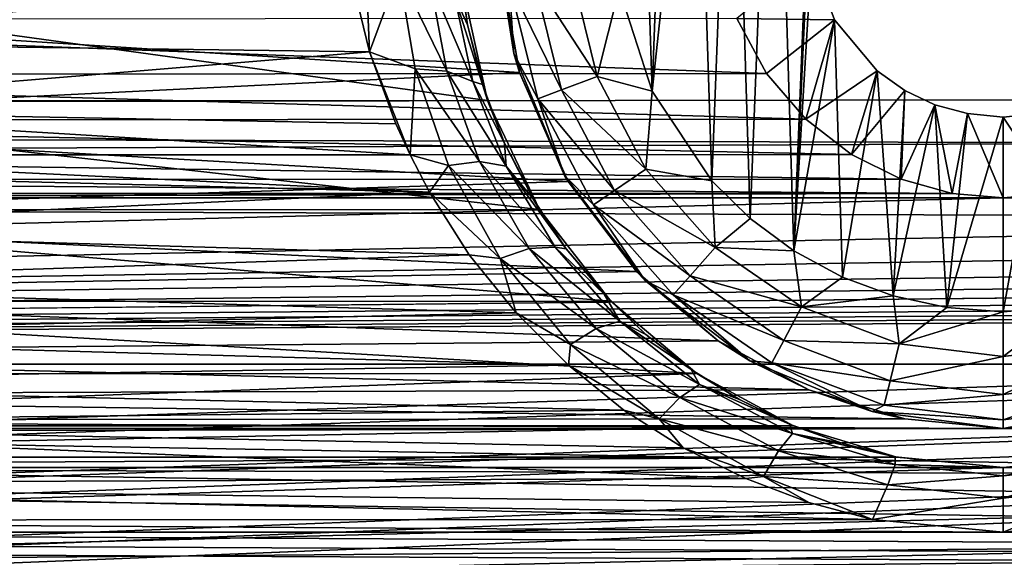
# Model space of a CAD drawing. Header units: metres. Extents: x -95 to 103, y -12 to 12.
# Tile 104 of 256: x -71.72 to -69.2, y 5.51 to 6.89. Entities that reach past the tile are written whole.
import ezdxf

# ---------------------------------------------------------------- set-up
doc = ezdxf.new("R2010")
doc.units = ezdxf.units.M
doc.layers.add('solid_P74500', color=7, linetype='CONTINUOUS')
doc.layers.add('solid_P74500_01', color=7, linetype='CONTINUOUS')

msp = doc.modelspace()

# ---------------------------------------------------------------- linework, layer by layer
at = {"layer": 'solid_P74500'}
for points in [[(-12.2, 5.05, 0.5), (-11.7, 9.776363, 0.5), (-88, 9.776363, 0.5)], [(-12.2, 5.05, 0.5), (-88, 9.776363, 0.5), (-88, 5.05, 0.5)], [(-69.668503, 8.022584, -11.8), (-69.736984, 6.296785, -11.8), (-69.788025, 7.948541, -11.8)], [(-69.668503, 8.022584, -11.8), (-69.69928, 7.137952, -11.8), (-69.736984, 6.296785, -11.8)], [(-69.788025, 7.948541, -11.8), (-69.849243, 6.379436, -11.8), (-69.894638, 7.859296, -11.8)], [(-69.788025, 7.948541, -11.8), (-69.736984, 6.296785, -11.8), (-69.849243, 6.379436, -11.8)], [(-69.894638, 7.859296, -11.8), (-69.948105, 6.47681, -11.8), (-69.988884, 7.75403, -11.8)], [(-69.894638, 7.859296, -11.8), (-69.849243, 6.379436, -11.8), (-69.948105, 6.47681, -11.8)], [(-84.20311, 5.444916, -1.8), (-85.675003, 7.792304, -1.8), (-14.325, 7.792304, -1.8)], [(-83.957001, 5.406663, -1.8), (-84.20311, 5.444916, -1.8), (-14.325, 7.792304, -1.8)], [(-83.736336, 5.295372, -1.8), (-83.957001, 5.406663, -1.8), (-14.325, 7.792304, -1.8)], [(-83.736336, 5.295372, -1.8), (-14.325, 7.792304, -1.8), (-79.20311, 5.444916, -1.8)], [(-78.957001, 5.406663, -1.8), (-79.20311, 5.444916, -1.8), (-14.325, 7.792304, -1.8)], [(-78.736336, 5.295372, -1.8), (-78.957001, 5.406663, -1.8), (-14.325, 7.792304, -1.8)], [(-78.736336, 5.295372, -1.8), (-14.325, 7.792304, -1.8), (-74.20311, 5.444916, -1.8)], [(-73.957001, 5.406663, -1.8), (-74.20311, 5.444916, -1.8), (-14.325, 7.792304, -1.8)], [(-73.736336, 5.295372, -1.8), (-73.957001, 5.406663, -1.8), (-14.325, 7.792304, -1.8)], [(-73.736336, 5.295372, -1.8), (-14.325, 7.792304, -1.8), (-69.20311, 5.444916, -1.8)], [(-68.957001, 5.406663, -1.8), (-69.20311, 5.444916, -1.8), (-14.325, 7.792304, -1.8)], [(-69.988884, 7.75403, -11.8), (-69.948105, 6.47681, -11.8), (-70.101097, 6.706655, -11.8)], [(-69.988884, 7.75403, -11.8), (-70.101097, 6.706655, -11.8), (-70.066879, 7.638491, -11.8)], [(-70.066879, 7.638491, -11.8), (-70.101097, 6.706655, -11.8), (-70.127319, 7.51358, -11.8)], [(-70.127319, 7.51358, -11.8), (-70.101097, 6.706655, -11.8), (-70.185356, 6.969674, -11.8)], [(92.5, 6.975814, 10.372194), (-94.018356, 7.447287, 10.039319), (-94.018356, 6.639937, 10.59062)], [(-70.5, 7.14, -11.5), (-70.455704, 6.803535, -11.5), (-70.498337, 7.079858, -6.919943)], [(-70.467941, 6.986044, -11.614588), (-70.455704, 6.803535, -11.5), (-70.5, 7.14, -11.5)], [(-69.736984, 6.296785, -11.8), (-69.69928, 7.137952, -11.8), (-69.691772, 7.050595, -11.8)], [(-72.920128, 6.912104, -7.087512), (-70.498337, 7.079858, -6.919943), (-70.441574, 6.754933, -7.237463)], [(-70.455704, 6.803535, -11.5), (-70.441574, 6.754933, -7.237463), (-70.498337, 7.079858, -6.919943)], [(-70.836555, 7.059978, -10.31118), (-70.826172, 6.807505, -10.483696), (-70.871651, 6.995722, -10.359048)], [(-70.750786, 7.012084, -10.315185), (-70.826172, 6.807505, -10.483696), (-70.836555, 7.059978, -10.31118)], [(-69.63266, 6.88986, -11.8), (-69.691772, 7.050595, -11.8), (-69.883789, 6.893729, -5.307212)], [(-69.736984, 6.296785, -11.8), (-69.691772, 7.050595, -11.8), (-69.63266, 6.88986, -11.8)], [(-70.608536, 6.951431, -10.188554), (-70.595856, 7.032367, -9.985543), (-70.57518, 6.877535, -10.115139)], [(-70.57518, 6.877535, -10.115139), (-70.595856, 7.032367, -9.985543), (-70.592743, 6.998838, -9.125035)], [(-70.871651, 6.995722, -10.359048), (-72.568153, 6.830747, -10.468567), (-72.527473, 7.01674, -10.344823)], [(-70.750786, 7.012084, -10.315185), (-70.708992, 6.764045, -10.49017), (-70.826172, 6.807505, -10.483696)], [(-70.627998, 6.758184, -10.437667), (-70.708992, 6.764045, -10.49017), (-70.750786, 7.012084, -10.315185)], [(-70.671288, 6.991528, -10.264101), (-70.627998, 6.758184, -10.437667), (-70.750786, 7.012084, -10.315185)], [(-70.403374, 6.993884, -11.712049), (-70.306679, 7.005625, -11.777164), (-70.242363, 6.744685, -11.777164)], [(-70.185356, 6.969674, -11.8), (-70.242363, 6.744685, -11.777164), (-70.306679, 7.005625, -11.777164)], [(92.5, 6.152128, 10.880493), (92.5, 6.975814, 10.372194), (-94.018356, 6.639937, 10.59062)], [(-70.523224, 6.683096, -9.358751), (-72.807381, 6.99762, -9.125969), (-72.877129, 6.682053, -9.359496)], [(-70.523224, 6.683096, -9.358751), (-70.592743, 6.998838, -9.125035), (-72.807381, 6.99762, -9.125969)], [(-70.871651, 6.995722, -10.359048), (-70.826172, 6.807505, -10.483696), (-72.568153, 6.830747, -10.468567)], [(-70.560867, 6.731433, -10.36002), (-70.627998, 6.758184, -10.437667), (-70.671288, 6.991528, -10.264101)], [(-70.608536, 6.951431, -10.188554), (-70.560867, 6.731433, -10.36002), (-70.671288, 6.991528, -10.264101)], [(-70.57518, 6.877535, -10.115139), (-70.592743, 6.998838, -9.125035), (-70.523224, 6.683096, -9.358751)], [(-70.403374, 6.993884, -11.712049), (-70.333443, 6.710143, -11.712049), (-70.467941, 6.986044, -11.614588)], [(-70.467941, 6.986044, -11.614588), (-70.394257, 6.687079, -11.614588), (-70.455704, 6.803535, -11.5)], [(-70.333443, 6.710143, -11.712049), (-70.394257, 6.687079, -11.614588), (-70.467941, 6.986044, -11.614588)], [(-70.403374, 6.993884, -11.712049), (-70.242363, 6.744685, -11.777164), (-70.333443, 6.710143, -11.712049)], [(-70.608536, 6.951431, -10.188554), (-70.57518, 6.877535, -10.115139), (-70.536766, 6.723989, -10.236818)], [(-70.608536, 6.951431, -10.188554), (-70.536766, 6.723989, -10.236818), (-70.560867, 6.731433, -10.36002)], [(-70.185356, 6.969674, -11.8), (-70.101097, 6.706655, -11.8), (-70.242363, 6.744685, -11.777164)], [(-73.004631, 6.629024, -7.352973), (-72.920128, 6.912104, -7.087512), (-70.441574, 6.754933, -7.237463)], [(-69.807297, 6.752329, -5.485987), (-73.517288, 6.891102, -5.310623), (-73.59462, 6.74956, -5.489393)], [(-69.807297, 6.752329, -5.485987), (-69.883789, 6.893729, -5.307212), (-73.517288, 6.891102, -5.310623)], [(-70.536766, 6.723989, -10.236818), (-70.57518, 6.877535, -10.115139), (-70.523224, 6.683096, -9.358751)], [(-69.63266, 6.88986, -11.8), (-69.883789, 6.893729, -5.307212), (-69.807297, 6.752329, -5.485987)], [(-69.63266, 6.88986, -11.8), (-69.807297, 6.752329, -5.485987), (-69.706543, 6.634699, -5.627678)], [(-69.736984, 6.296785, -11.8), (-69.63266, 6.88986, -11.8), (-69.612869, 6.229263, -11.8)], [(-69.523323, 6.759008, -11.8), (-69.63266, 6.88986, -11.8), (-69.706543, 6.634699, -5.627678)], [(-69.612869, 6.229263, -11.8), (-69.63266, 6.88986, -11.8), (-69.523323, 6.759008, -11.8)], [(-70.826172, 6.807505, -10.483696), (-72.62426, 6.65851, -10.578953), (-72.568153, 6.830747, -10.468567)], [(-70.826172, 6.807505, -10.483696), (-70.758583, 6.622798, -10.601346), (-72.62426, 6.65851, -10.578953)], [(-70.826172, 6.807505, -10.483696), (-70.722321, 6.543038, -10.650759), (-70.758583, 6.622798, -10.601346)], [(-70.708992, 6.764045, -10.49017), (-70.722321, 6.543038, -10.650759), (-70.826172, 6.807505, -10.483696)], [(-70.455704, 6.803535, -11.5), (-70.325836, 6.49, -11.5), (-70.441574, 6.754933, -7.237463)], [(-70.394257, 6.687079, -11.614588), (-70.325836, 6.49, -11.5), (-70.455704, 6.803535, -11.5)], [(-69.706543, 6.634699, -5.627678), (-73.59462, 6.74956, -5.489393), (-73.696159, 6.632159, -5.630672)], [(-69.706543, 6.634699, -5.627678), (-69.807297, 6.752329, -5.485987), (-73.59462, 6.74956, -5.489393)], [(-73.004631, 6.629024, -7.352973), (-70.441574, 6.754933, -7.237463), (-70.316521, 6.474358, -7.489505)], [(-70.708992, 6.764045, -10.49017), (-70.623505, 6.516302, -10.653584), (-70.722321, 6.543038, -10.650759)], [(-70.543968, 6.526021, -10.59945), (-70.623505, 6.516302, -10.653584), (-70.708992, 6.764045, -10.49017)], [(-70.627998, 6.758184, -10.437667), (-70.543968, 6.526021, -10.59945), (-70.708992, 6.764045, -10.49017)], [(-70.47541, 6.514107, -10.519395), (-70.543968, 6.526021, -10.59945), (-70.627998, 6.758184, -10.437667)], [(-70.560867, 6.731433, -10.36002), (-70.47541, 6.514107, -10.519395), (-70.627998, 6.758184, -10.437667)], [(-70.325836, 6.49, -11.5), (-70.316521, 6.474358, -7.489505), (-70.441574, 6.754933, -7.237463)], [(-69.523323, 6.759008, -11.8), (-69.706543, 6.634699, -5.627678), (-69.588951, 6.543865, -5.733047)], [(-69.612869, 6.229263, -11.8), (-69.523323, 6.759008, -11.8), (-69.482491, 6.180984, -11.8)], [(-69.452332, 6.70834, -11.8), (-69.523323, 6.759008, -11.8), (-69.588951, 6.543865, -5.733047)], [(-69.482491, 6.180984, -11.8), (-69.523323, 6.759008, -11.8), (-69.452332, 6.70834, -11.8)], [(-70.560867, 6.731433, -10.36002), (-70.536766, 6.723989, -10.236818), (-70.480057, 6.573035, -10.353318)], [(-70.560867, 6.731433, -10.36002), (-70.480057, 6.573035, -10.353318), (-70.47541, 6.514107, -10.519395)], [(-70.480057, 6.573035, -10.353318), (-70.536766, 6.723989, -10.236818), (-70.523224, 6.683096, -9.358751)], [(-70.333443, 6.710143, -11.712049), (-70.242363, 6.744685, -11.777164), (-70.11747, 6.506719, -11.777164)], [(-70.101097, 6.706655, -11.8), (-70.11747, 6.506719, -11.777164), (-70.242363, 6.744685, -11.777164)], [(-70.333443, 6.710143, -11.712049), (-70.197632, 6.451383, -11.712049), (-70.394257, 6.687079, -11.614588)], [(-70.333443, 6.710143, -11.712049), (-70.11747, 6.506719, -11.777164), (-70.197632, 6.451383, -11.712049)], [(-70.101097, 6.706655, -11.8), (-69.948105, 6.47681, -11.8), (-70.11747, 6.506719, -11.777164)], [(-69.452332, 6.70834, -11.8), (-69.588951, 6.543865, -5.733047), (-69.462196, 6.480899, -5.804132)], [(-69.482491, 6.180984, -11.8), (-69.452332, 6.70834, -11.8), (-69.375313, 6.672145, -11.8)], [(-69.375313, 6.672145, -11.8), (-69.452332, 6.70834, -11.8), (-69.462196, 6.480899, -5.804132)], [(-70.390419, 6.403175, -9.552453), (-72.877129, 6.682053, -9.359496), (-73.010277, 6.402062, -9.553198)], [(-70.390419, 6.403175, -9.552453), (-70.523224, 6.683096, -9.358751), (-72.877129, 6.682053, -9.359496)], [(-70.480057, 6.573035, -10.353318), (-70.523224, 6.683096, -9.358751), (-70.390419, 6.403175, -9.552453)], [(-70.394257, 6.687079, -11.614588), (-70.25116, 6.414437, -11.614588), (-70.325836, 6.49, -11.5)], [(-70.197632, 6.451383, -11.712049), (-70.25116, 6.414437, -11.614588), (-70.394257, 6.687079, -11.614588)], [(-69.482491, 6.180984, -11.8), (-69.375313, 6.672145, -11.8), (-69.345047, 6.15136, -11.8)], [(-69.375313, 6.672145, -11.8), (-69.462196, 6.480899, -5.804132), (-69.331429, 6.444363, -5.844672)], [(-69.291313, 6.649474, -11.8), (-69.375313, 6.672145, -11.8), (-69.331429, 6.444363, -5.844672)], [(-69.345047, 6.15136, -11.8), (-69.375313, 6.672145, -11.8), (-69.291313, 6.649474, -11.8)], [(-70.722321, 6.543038, -10.650759), (-72.674744, 6.542895, -10.650846), (-72.62426, 6.65851, -10.578953)], [(-70.758583, 6.622798, -10.601346), (-70.722321, 6.543038, -10.650759), (-72.62426, 6.65851, -10.578953)], [(-69.345047, 6.15136, -11.8), (-69.291313, 6.649474, -11.8), (-69.199997, 6.64, -11.8)], [(-69.291313, 6.649474, -11.8), (-69.331429, 6.444363, -5.844672), (-69.199997, 6.432491, -5.857735)], [(-69.199997, 6.64, -11.8), (-69.291313, 6.649474, -11.8), (-69.199997, 6.432491, -5.857735)], [(-69.10817, 6.649518, -11.8), (-69.199997, 6.64, -11.8), (-69.070061, 6.444089, -5.844973)], [(-69.199997, 6.14, -11.8), (-69.199997, 6.64, -11.8), (-69.10817, 6.649518, -11.8)], [(-69.029671, 6.154617, -11.8), (-69.199997, 6.14, -11.8), (-69.10817, 6.649518, -11.8)], [(92.5, 6.152128, 10.880493), (-94.018356, 6.639937, 10.59062), (-94.018356, 5.791973, 11.077141)], [(-69.588951, 6.543865, -5.733047), (-73.696159, 6.632159, -5.630672), (-73.81414, 6.541955, -5.735227)], [(-69.588951, 6.543865, -5.733047), (-69.706543, 6.634699, -5.627678), (-73.696159, 6.632159, -5.630672)], [(-73.140915, 6.386121, -7.564914), (-73.004631, 6.629024, -7.352973), (-70.316521, 6.474358, -7.489505)], [(-69.345047, 6.15136, -11.8), (-69.199997, 6.64, -11.8), (-69.199997, 6.14, -11.8)], [(-69.199997, 6.64, -11.8), (-69.199997, 6.432491, -5.857735), (-69.070061, 6.444089, -5.844973)], [(-70.407066, 6.430777, -10.459955), (-70.480057, 6.573035, -10.353318), (-70.390419, 6.403175, -9.552453)], [(-70.47541, 6.514107, -10.519395), (-70.480057, 6.573035, -10.353318), (-70.407066, 6.430777, -10.459955)], [(-69.462196, 6.480899, -5.804132), (-73.81414, 6.541955, -5.735227), (-73.940697, 6.47981, -5.805347)], [(-69.462196, 6.480899, -5.804132), (-69.588951, 6.543865, -5.733047), (-73.81414, 6.541955, -5.735227)], [(-70.672836, 6.447643, -10.708777), (-72.696739, 6.499281, -10.677516), (-72.674744, 6.542895, -10.650846)], [(-70.722321, 6.543038, -10.650759), (-70.672836, 6.447643, -10.708777), (-72.674744, 6.542895, -10.650846)], [(-70.623505, 6.516302, -10.653584), (-70.672836, 6.447643, -10.708777), (-70.722321, 6.543038, -10.650759)], [(-70.543968, 6.526021, -10.59945), (-70.41655, 6.302644, -10.745798), (-70.623505, 6.516302, -10.653584)], [(-70.350128, 6.306349, -10.663183), (-70.41655, 6.302644, -10.745798), (-70.543968, 6.526021, -10.59945)], [(-70.47541, 6.514107, -10.519395), (-70.350128, 6.306349, -10.663183), (-70.543968, 6.526021, -10.59945)], [(-70.672836, 6.447643, -10.708777), (-72.784813, 6.350398, -10.766728), (-72.696739, 6.499281, -10.677516)], [(-70.623505, 6.516302, -10.653584), (-70.491226, 6.277105, -10.801663), (-70.672836, 6.447643, -10.708777)], [(-70.41655, 6.302644, -10.745798), (-70.491226, 6.277105, -10.801663), (-70.623505, 6.516302, -10.653584)], [(-70.47541, 6.514107, -10.519395), (-70.407066, 6.430777, -10.459955), (-70.321304, 6.301743, -10.552735)], [(-70.47541, 6.514107, -10.519395), (-70.321304, 6.301743, -10.552735), (-70.350128, 6.306349, -10.663183)], [(-70.197632, 6.451383, -11.712049), (-70.11747, 6.506719, -11.777164), (-69.939255, 6.305556, -11.777164)], [(-69.948105, 6.47681, -11.8), (-69.939255, 6.305556, -11.777164), (-70.11747, 6.506719, -11.777164)], [(-69.331429, 6.444363, -5.844672), (-73.940697, 6.47981, -5.805347), (-74.070061, 6.444089, -5.844973)], [(-69.331429, 6.444363, -5.844672), (-69.462196, 6.480899, -5.804132), (-73.940697, 6.47981, -5.805347)], [(-73.140915, 6.386121, -7.564914), (-70.316521, 6.474358, -7.489505), (-70.141518, 6.243505, -7.68301)], [(-70.325836, 6.49, -11.5), (-70.11924, 6.220761, -11.5), (-70.316521, 6.474358, -7.489505)], [(-70.25116, 6.414437, -11.614588), (-70.11924, 6.220761, -11.5), (-70.325836, 6.49, -11.5)], [(-70.11924, 6.220761, -11.5), (-70.141518, 6.243505, -7.68301), (-70.316521, 6.474358, -7.489505)], [(-69.948105, 6.47681, -11.8), (-69.849243, 6.379436, -11.8), (-69.939255, 6.305556, -11.777164)], [(-69.331429, 6.444363, -5.844672), (-74.070061, 6.444089, -5.844973), (-74.199997, 6.432491, -5.857735)], [(-69.199997, 6.432491, -5.857735), (-69.331429, 6.444363, -5.844672), (-74.199997, 6.432491, -5.857735)], [(-70.672836, 6.447643, -10.708777), (-70.570908, 6.286667, -10.804065), (-72.784813, 6.350398, -10.766728)], [(-70.491226, 6.277105, -10.801663), (-70.570908, 6.286667, -10.804065), (-70.672836, 6.447643, -10.708777)], [(-70.197632, 6.451383, -11.712049), (-70.003845, 6.232644, -11.712049), (-70.25116, 6.414437, -11.614588)], [(-70.197632, 6.451383, -11.712049), (-69.939255, 6.305556, -11.777164), (-70.003845, 6.232644, -11.712049)], [(-64.331429, 6.444363, -5.844672), (-69.070061, 6.444089, -5.844973), (-69.199997, 6.432491, -5.857735)], [(-64.199997, 6.432491, -5.857735), (-64.331429, 6.444363, -5.844672), (-69.199997, 6.432491, -5.857735)], [(-19.200001, 6.432491, -5.857735), (-85.675003, 6.005326, -6.294441), (-14.325, 6.005424, -6.294348)], [(-69.199997, 6.432491, -5.857735), (-74.199997, 6.432491, -5.857735), (-85.675003, 6.005326, -6.294441)], [(-64.199997, 6.432491, -5.857735), (-69.199997, 6.432491, -5.857735), (-85.675003, 6.005326, -6.294441)], [(-59.200001, 6.432491, -5.857735), (-64.199997, 6.432491, -5.857735), (-85.675003, 6.005326, -6.294441)], [(-54.200001, 6.432491, -5.857735), (-59.200001, 6.432491, -5.857735), (-85.675003, 6.005326, -6.294441)], [(-49.200001, 6.432491, -5.857735), (-54.200001, 6.432491, -5.857735), (-85.675003, 6.005326, -6.294441)], [(-44.200001, 6.432491, -5.857735), (-49.200001, 6.432491, -5.857735), (-85.675003, 6.005326, -6.294441)], [(-39.200001, 6.432491, -5.857735), (-44.200001, 6.432491, -5.857735), (-85.675003, 6.005326, -6.294441)], [(-34.200001, 6.432491, -5.857735), (-39.200001, 6.432491, -5.857735), (-85.675003, 6.005326, -6.294441)], [(-29.200001, 6.432491, -5.857735), (-34.200001, 6.432491, -5.857735), (-85.675003, 6.005326, -6.294441)], [(-24.200001, 6.432491, -5.857735), (-29.200001, 6.432491, -5.857735), (-85.675003, 6.005326, -6.294441)], [(-19.200001, 6.432491, -5.857735), (-24.200001, 6.432491, -5.857735), (-85.675003, 6.005326, -6.294441)], [(-70.321304, 6.301743, -10.552735), (-70.407066, 6.430777, -10.459955), (-70.390419, 6.403175, -9.552453)], [(-70.206978, 6.167262, -9.706435), (-73.010277, 6.402062, -9.553198), (-73.193436, 6.16685, -9.706697)], [(-70.206978, 6.167262, -9.706435), (-70.390419, 6.403175, -9.552453), (-73.010277, 6.402062, -9.553198)], [(-70.321304, 6.301743, -10.552735), (-70.390419, 6.403175, -9.552453), (-70.206978, 6.167262, -9.706435)], [(-70.25116, 6.414437, -11.614588), (-70.046974, 6.183962, -11.614588), (-70.11924, 6.220761, -11.5)], [(-70.003845, 6.232644, -11.712049), (-70.046974, 6.183962, -11.614588), (-70.25116, 6.414437, -11.614588)], [(-73.315552, 6.187242, -7.728406), (-73.140915, 6.386121, -7.564914), (-70.141518, 6.243505, -7.68301)], [(-69.849243, 6.379436, -11.8), (-69.736984, 6.296785, -11.8), (-69.939255, 6.305556, -11.777164)], [(-70.570908, 6.286667, -10.804065), (-72.887215, 6.210558, -10.847994), (-72.784813, 6.350398, -10.766728)], [(-70.41655, 6.302644, -10.745798), (-70.244469, 6.096857, -10.872946), (-70.491226, 6.277105, -10.801663)], [(-70.350128, 6.306349, -10.663183), (-70.184219, 6.116067, -10.787799), (-70.41655, 6.302644, -10.745798)], [(-70.184219, 6.116067, -10.787799), (-70.244469, 6.096857, -10.872946), (-70.41655, 6.302644, -10.745798)], [(-70.350128, 6.306349, -10.663183), (-70.321304, 6.301743, -10.552735), (-70.22422, 6.185548, -10.633193)], [(-70.350128, 6.306349, -10.663183), (-70.22422, 6.185548, -10.633193), (-70.184219, 6.116067, -10.787799)], [(-70.22422, 6.185548, -10.633193), (-70.321304, 6.301743, -10.552735), (-70.206978, 6.167262, -9.706435)], [(-70.003845, 6.232644, -11.712049), (-69.939255, 6.305556, -11.777164), (-69.718079, 6.152889, -11.777164)], [(-69.736984, 6.296785, -11.8), (-69.718079, 6.152889, -11.777164), (-69.939255, 6.305556, -11.777164)], [(-69.736984, 6.296785, -11.8), (-69.612869, 6.229263, -11.8), (-69.718079, 6.152889, -11.777164)], [(-70.570908, 6.286667, -10.804065), (-70.449898, 6.137165, -10.889684), (-72.887215, 6.210558, -10.847994)], [(-70.491226, 6.277105, -10.801663), (-70.449898, 6.137165, -10.889684), (-70.570908, 6.286667, -10.804065)], [(-70.491226, 6.277105, -10.801663), (-70.31057, 6.056058, -10.930526), (-70.449898, 6.137165, -10.889684)], [(-70.244469, 6.096857, -10.872946), (-70.31057, 6.056058, -10.930526), (-70.491226, 6.277105, -10.801663)], [(-73.315552, 6.187242, -7.728406), (-70.141518, 6.243505, -7.68301), (-69.931427, 6.065162, -7.824565)], [(-70.11924, 6.220761, -11.5), (-69.931427, 6.065162, -7.824565), (-70.141518, 6.243505, -7.68301)], [(-70.11924, 6.220761, -11.5), (-69.849998, 6.014167, -11.5), (-69.931427, 6.065162, -7.824565)], [(-70.046974, 6.183962, -11.614588), (-69.849998, 6.014167, -11.5), (-70.11924, 6.220761, -11.5)], [(-70.003845, 6.232644, -11.712049), (-69.763344, 6.066637, -11.712049), (-70.046974, 6.183962, -11.614588)], [(-70.003845, 6.232644, -11.712049), (-69.718079, 6.152889, -11.777164), (-69.763344, 6.066637, -11.712049)], [(-69.612869, 6.229263, -11.8), (-69.482491, 6.180984, -11.8), (-69.718079, 6.152889, -11.777164)], [(-70.449898, 6.137165, -10.889684), (-73.00695, 6.077981, -10.922827), (-72.887215, 6.210558, -10.847994)], [(-73.516594, 6.034126, -7.848543), (-73.315552, 6.187242, -7.728406), (-69.931427, 6.065162, -7.824565)], [(-69.985962, 5.981413, -9.822051), (-73.193436, 6.16685, -9.706697), (-73.414436, 5.981127, -9.822226)], [(-69.985962, 5.981413, -9.822051), (-70.206978, 6.167262, -9.706435), (-73.193436, 6.16685, -9.706697)], [(-70.116959, 6.08208, -10.702791), (-70.22422, 6.185548, -10.633193), (-70.206978, 6.167262, -9.706435)], [(-70.184219, 6.116067, -10.787799), (-70.22422, 6.185548, -10.633193), (-70.116959, 6.08208, -10.702791)], [(-70.116959, 6.08208, -10.702791), (-70.206978, 6.167262, -9.706435), (-69.985962, 5.981413, -9.822051)], [(-70.046974, 6.183962, -11.614588), (-69.793571, 6.009048, -11.614588), (-69.849998, 6.014167, -11.5)], [(-69.763344, 6.066637, -11.712049), (-69.793571, 6.009048, -11.614588), (-70.046974, 6.183962, -11.614588)], [(-69.482491, 6.180984, -11.8), (-69.466789, 6.057589, -11.777164), (-69.718079, 6.152889, -11.777164)], [(-69.482491, 6.180984, -11.8), (-69.345047, 6.15136, -11.8), (-69.466789, 6.057589, -11.777164)], [(92.5, 5.292573, 11.32415), (92.5, 6.152128, 10.880493), (-94.018356, 5.791973, 11.077141)], [(-69.763344, 6.066637, -11.712049), (-69.718079, 6.152889, -11.777164), (-69.466789, 6.057589, -11.777164)], [(-69.345047, 6.15136, -11.8), (-69.199997, 6.14, -11.8), (-69.466789, 6.057589, -11.777164)], [(-69.029671, 6.154617, -11.8), (-69.199997, 6.025195, -11.777164), (-69.199997, 6.14, -11.8)], [(-68.933212, 6.057589, -11.777164), (-69.199997, 6.025195, -11.777164), (-69.029671, 6.154617, -11.8)], [(-70.449898, 6.137165, -10.889684), (-70.315681, 6.002634, -10.964415), (-73.00695, 6.077981, -10.922827)], [(-70.31057, 6.056058, -10.930526), (-70.315681, 6.002634, -10.964415), (-70.449898, 6.137165, -10.889684)], [(-70.184219, 6.116067, -10.787799), (-69.979637, 5.953104, -10.889525), (-70.244469, 6.096857, -10.872946)], [(-70.184219, 6.116067, -10.787799), (-70.116959, 6.08208, -10.702791), (-70.000641, 5.991536, -10.762543)], [(-70.184219, 6.116067, -10.787799), (-70.000641, 5.991536, -10.762543), (-69.979637, 5.953104, -10.889525)], [(-69.199997, 6.14, -11.8), (-69.199997, 6.025195, -11.777164), (-69.466789, 6.057589, -11.777164)], [(-70.244469, 6.096857, -10.872946), (-70.029587, 5.919773, -10.976953), (-70.31057, 6.056058, -10.930526)], [(-69.979637, 5.953104, -10.889525), (-70.029587, 5.919773, -10.976953), (-70.244469, 6.096857, -10.872946)], [(-73.516594, 6.034126, -7.848543), (-69.931427, 6.065162, -7.824565), (-69.699005, 5.939589, -7.920308)], [(-70.315681, 6.002634, -10.964415), (-73.139343, 5.956829, -10.989367), (-73.00695, 6.077981, -10.922827)], [(-70.000641, 5.991536, -10.762543), (-70.116959, 6.08208, -10.702791), (-69.985962, 5.981413, -9.822051)], [(-69.849998, 6.014167, -11.5), (-69.699005, 5.939589, -7.920308), (-69.931427, 6.065162, -7.824565)], [(-69.763344, 6.066637, -11.712049), (-69.490105, 5.963009, -11.712049), (-69.793571, 6.009048, -11.614588)], [(-69.763344, 6.066637, -11.712049), (-69.466789, 6.057589, -11.777164), (-69.490105, 5.963009, -11.712049)], [(-70.31057, 6.056058, -10.930526), (-70.083374, 5.865363, -11.036075), (-70.315681, 6.002634, -10.964415)], [(-70.029587, 5.919773, -10.976953), (-70.083374, 5.865363, -11.036075), (-70.31057, 6.056058, -10.930526)], [(-69.490105, 5.963009, -11.712049), (-69.466789, 6.057589, -11.777164), (-69.199997, 6.025195, -11.777164)], [(-68.933212, 6.057589, -11.777164), (-69.199997, 5.927784, -11.712049), (-69.199997, 6.025195, -11.777164)], [(-68.909897, 5.963009, -11.712049), (-69.199997, 5.927784, -11.712049), (-68.933212, 6.057589, -11.777164)], [(-73.735298, 5.925894, -7.930546), (-73.516594, 6.034126, -7.848543), (-69.699005, 5.939589, -7.920308)], [(-69.849998, 6.014167, -11.5), (-69.536469, 5.884296, -11.5), (-69.699005, 5.939589, -7.920308)], [(-69.793571, 6.009048, -11.614588), (-69.536469, 5.884296, -11.5), (-69.849998, 6.014167, -11.5)], [(-69.490105, 5.963009, -11.712049), (-69.199997, 6.025195, -11.777164), (-69.199997, 5.927784, -11.712049)], [(-84.210907, 5.401012, -6.820489), (-14.325, 6.005424, -6.294348), (-85.675003, 6.005326, -6.294441)], [(-84.210907, 5.401012, -6.820489), (-79.210907, 5.401012, -6.820489), (-14.325, 6.005424, -6.294348)], [(-79.210907, 5.401012, -6.820489), (-74.210907, 5.401012, -6.820489), (-14.325, 6.005424, -6.294348)], [(-74.210907, 5.401012, -6.820489), (-69.210907, 5.401012, -6.820489), (-14.325, 6.005424, -6.294348)], [(-70.315681, 6.002634, -10.964415), (-70.173981, 5.887128, -11.026864), (-73.139343, 5.956829, -10.989367)], [(-70.083374, 5.865363, -11.036075), (-70.173981, 5.887128, -11.026864), (-70.315681, 6.002634, -10.964415)], [(-69.877243, 5.914709, -10.811795), (-70.000641, 5.991536, -10.762543), (-69.985962, 5.981413, -9.822051)], [(-69.979637, 5.953104, -10.889525), (-70.000641, 5.991536, -10.762543), (-69.877243, 5.914709, -10.811795)], [(-69.793571, 6.009048, -11.614588), (-69.505669, 5.899861, -11.614588), (-69.536469, 5.884296, -11.5)], [(-69.490105, 5.963009, -11.712049), (-69.505669, 5.899861, -11.614588), (-69.793571, 6.009048, -11.614588)], [(-69.210907, 5.401012, -6.820489), (-64.210907, 5.401012, -6.820489), (-14.325, 6.005424, -6.294348)], [(-69.985962, 5.981413, -9.822051), (-73.414436, 5.981127, -9.822226), (-73.661926, 5.847542, -9.902336)], [(-69.737991, 5.847512, -9.902353), (-69.985962, 5.981413, -9.822051), (-73.661926, 5.847542, -9.902336)], [(-69.877243, 5.914709, -10.811795), (-69.985962, 5.981413, -9.822051), (-69.737991, 5.847512, -9.902353)], [(-73.735298, 5.925894, -7.930546), (-69.699005, 5.939589, -7.920308), (-69.452805, 5.864826, -7.975827)], [(-70.173981, 5.887128, -11.026864), (-73.277023, 5.852796, -11.045125), (-73.139343, 5.956829, -10.989367)], [(-69.979637, 5.953104, -10.889525), (-69.741096, 5.827253, -10.964987), (-70.029587, 5.919773, -10.976953)], [(-69.979637, 5.953104, -10.889525), (-69.877243, 5.914709, -10.811795), (-69.748131, 5.851762, -10.851192)], [(-69.979637, 5.953104, -10.889525), (-69.748131, 5.851762, -10.851192), (-69.741096, 5.827253, -10.964987)], [(-69.536469, 5.884296, -11.5), (-69.452805, 5.864826, -7.975827), (-69.699005, 5.939589, -7.920308)], [(-69.490105, 5.963009, -11.712049), (-69.199997, 5.927784, -11.712049), (-69.505669, 5.899861, -11.614588)], [(-68.909897, 5.963009, -11.712049), (-69.199997, 5.862746, -11.614588), (-69.199997, 5.927784, -11.712049)], [(-68.894333, 5.899861, -11.614588), (-69.199997, 5.862746, -11.614588), (-68.909897, 5.963009, -11.712049)], [(-73.964905, 5.861434, -7.978317), (-73.735298, 5.925894, -7.930546), (-69.452805, 5.864826, -7.975827)], [(-70.029587, 5.919773, -10.976953), (-69.776894, 5.782501, -11.054229), (-70.083374, 5.865363, -11.036075)], [(-69.741096, 5.827253, -10.964987), (-69.776894, 5.782501, -11.054229), (-70.029587, 5.919773, -10.976953)], [(-69.748131, 5.851762, -10.851192), (-69.877243, 5.914709, -10.811795), (-69.737991, 5.847512, -9.902353)], [(-69.199997, 5.927784, -11.712049), (-69.199997, 5.862746, -11.614588), (-69.505669, 5.899861, -11.614588)], [(-69.505669, 5.899861, -11.614588), (-69.199997, 5.862746, -11.614588), (-69.536469, 5.884296, -11.5)], [(-68.894333, 5.899861, -11.614588), (-69.199997, 5.84, -11.5), (-69.199997, 5.862746, -11.614588)], [(-68.863533, 5.884296, -11.5), (-69.199997, 5.84, -11.5), (-68.894333, 5.899861, -11.614588)], [(-73.964905, 5.861434, -7.978317), (-69.452805, 5.864826, -7.975827), (-69.199997, 5.84, -7.994023)], [(-70.173981, 5.887128, -11.026864), (-70.021072, 5.790312, -11.07801), (-73.277023, 5.852796, -11.045125)], [(-70.083374, 5.865363, -11.036075), (-70.021072, 5.790312, -11.07801), (-70.173981, 5.887128, -11.026864)], [(-70.083374, 5.865363, -11.036075), (-69.814957, 5.717249, -11.114579), (-70.021072, 5.790312, -11.07801)], [(-69.776894, 5.782501, -11.054229), (-69.814957, 5.717249, -11.114579), (-70.083374, 5.865363, -11.036075)], [(-69.536469, 5.884296, -11.5), (-69.199997, 5.84, -11.5), (-69.452805, 5.864826, -7.975827)], [(-69.199997, 5.862746, -11.614588), (-69.199997, 5.84, -11.5), (-69.536469, 5.884296, -11.5)], [(-69.199997, 5.84, -11.5), (-69.199997, 5.84, -7.994023), (-69.452805, 5.864826, -7.975827)], [(-68.863533, 5.884296, -11.5), (-68.964905, 5.861434, -7.978317), (-69.199997, 5.84, -7.994023)], [(-68.863533, 5.884296, -11.5), (-69.199997, 5.84, -7.994023), (-69.199997, 5.84, -11.5)], [(-84.199997, 5.84, -7.994023), (-13, 4.775385, -8.672122), (-87, 4.775385, -8.672122)], [(-84.199997, 5.84, -7.994023), (-79.199997, 5.84, -7.994023), (-13, 4.775385, -8.672122)], [(-79.199997, 5.84, -7.994023), (-74.199997, 5.84, -7.994023), (-13, 4.775385, -8.672122)], [(-74.199997, 5.84, -7.994023), (-73.964905, 5.861434, -7.978317), (-69.199997, 5.84, -7.994023)], [(-74.199997, 5.84, -7.994023), (-69.199997, 5.84, -7.994023), (-13, 4.775385, -8.672122)], [(-69.737991, 5.847512, -9.902353), (-73.661926, 5.847542, -9.902336), (-73.926712, 5.766949, -9.949488)], [(-69.473129, 5.766916, -9.949507), (-69.737991, 5.847512, -9.902353), (-73.926712, 5.766949, -9.949488)], [(-69.860657, 5.711424, -11.118886), (-73.570908, 5.697461, -11.126048), (-73.277023, 5.852796, -11.045125)], [(-70.021072, 5.790312, -11.07801), (-69.860657, 5.711424, -11.118886), (-73.277023, 5.852796, -11.045125)], [(-69.614311, 5.802709, -10.881786), (-69.748131, 5.851762, -10.851192), (-69.737991, 5.847512, -9.902353)], [(-69.741096, 5.827253, -10.964987), (-69.748131, 5.851762, -10.851192), (-69.614311, 5.802709, -10.881786)], [(-69.614311, 5.802709, -10.881786), (-69.737991, 5.847512, -9.902353), (-69.473129, 5.766916, -9.949507)], [(-69.199997, 5.84, -7.994023), (-68.964905, 5.861434, -7.978317), (-64.199997, 5.84, -7.994023)], [(-69.199997, 5.84, -7.994023), (-64.199997, 5.84, -7.994023), (-13, 4.775385, -8.672122)], [(-69.741096, 5.827253, -10.964987), (-69.477402, 5.747585, -11.011462), (-69.776894, 5.782501, -11.054229)], [(-69.741096, 5.827253, -10.964987), (-69.614311, 5.802709, -10.881786), (-69.477287, 5.767735, -10.903591)], [(-69.741096, 5.827253, -10.964987), (-69.477287, 5.767735, -10.903591), (-69.477402, 5.747585, -11.011462)], [(92.5, 5.292573, 11.32415), (-94.018356, 5.791973, 11.077141), (-94.018356, 4.90858, 11.495906)], [(-69.814957, 5.717249, -11.114579), (-69.860657, 5.711424, -11.118886), (-70.021072, 5.790312, -11.07801)], [(-69.477287, 5.767735, -10.903591), (-69.614311, 5.802709, -10.881786), (-69.473129, 5.766916, -9.949507)], [(-69.473129, 5.766916, -9.949507), (-73.926712, 5.766949, -9.949488), (-74.199997, 5.74, -9.965059)], [(-69.199997, 5.74, -9.965059), (-69.473129, 5.766916, -9.949507), (-74.199997, 5.74, -9.965059)], [(-69.776894, 5.782501, -11.054229), (-69.496117, 5.695396, -11.101876), (-69.814957, 5.717249, -11.114579)], [(-69.477402, 5.747585, -11.011462), (-69.496117, 5.695396, -11.101876), (-69.776894, 5.782501, -11.054229)], [(-69.477402, 5.747585, -11.011462), (-69.477287, 5.767735, -10.903591), (-69.200005, 5.74, -10.920001)], [(-69.477287, 5.767735, -10.903591), (-69.473129, 5.766916, -9.949507), (-69.199997, 5.74, -9.965059)], [(-69.200005, 5.74, -10.920001), (-69.477287, 5.767735, -10.903591), (-69.199997, 5.74, -9.965059)], [(-68.918297, 5.768634, -10.90291), (-69.200005, 5.74, -10.920001), (-68.926712, 5.766949, -9.949488)], [(-68.918297, 5.768634, -10.90291), (-69.200005, 5.719, -11.03024), (-69.200005, 5.74, -10.920001)], [(-68.922005, 5.747669, -11.01146), (-69.200005, 5.719, -11.03024), (-68.918297, 5.768634, -10.90291)], [(-69.200005, 5.74, -10.920001), (-69.199997, 5.74, -9.965059), (-68.926712, 5.766949, -9.949488)], [(-64.473129, 5.766916, -9.949507), (-68.926712, 5.766949, -9.949488), (-69.199997, 5.74, -9.965059)], [(-64.199997, 5.74, -9.965059), (-64.473129, 5.766916, -9.949507), (-69.199997, 5.74, -9.965059)], [(-69.199997, 5.74, -9.965059), (-74.199997, 5.74, -9.965059), (-92.5, 5.004237, -10.35396)], [(-64.199997, 5.74, -9.965059), (-69.199997, 5.74, -9.965059), (-92.5, 5.004237, -10.35396)], [(-59.200001, 5.74, -9.965059), (-64.199997, 5.74, -9.965059), (-92.5, 5.004237, -10.35396)], [(-54.200001, 5.74, -9.965059), (-59.200001, 5.74, -9.965059), (-92.5, 5.004237, -10.35396)], [(-49.200001, 5.74, -9.965059), (-54.200001, 5.74, -9.965059), (-92.5, 5.004237, -10.35396)], [(-44.200001, 5.74, -9.965059), (-49.200001, 5.74, -9.965059), (-92.5, 5.004237, -10.35396)], [(-39.200001, 5.74, -9.965059), (-44.200001, 5.74, -9.965059), (-92.5, 5.004237, -10.35396)], [(-34.200001, 5.74, -9.965059), (-39.200001, 5.74, -9.965059), (-92.5, 5.004237, -10.35396)], [(-29.200001, 5.74, -9.965059), (-34.200001, 5.74, -9.965059), (-92.5, 5.004237, -10.35396)], [(-24.200001, 5.74, -9.965059), (-29.200001, 5.74, -9.965059), (-92.5, 5.004237, -10.35396)], [(-19.200001, 5.74, -9.965059), (-24.200001, 5.74, -9.965059), (-92.5, 5.004237, -10.35396)], [(-69.477402, 5.747585, -11.011462), (-69.200005, 5.719, -11.03024), (-69.496117, 5.695396, -11.101876)], [(-69.477402, 5.747585, -11.011462), (-69.200005, 5.74, -10.920001), (-69.200005, 5.719, -11.03024)], [(-68.922005, 5.747669, -11.01146), (-69.200005, 5.661711, -11.122106), (-69.200005, 5.719, -11.03024)], [(-68.903252, 5.695458, -11.101877), (-69.200005, 5.661711, -11.122106), (-68.922005, 5.747669, -11.01146)], [(-69.860657, 5.711424, -11.118886), (-69.698776, 5.650163, -11.150142), (-73.570908, 5.697461, -11.126048)], [(-69.814957, 5.717249, -11.114579), (-69.698776, 5.650163, -11.150142), (-69.860657, 5.711424, -11.118886)], [(-69.814957, 5.717249, -11.114579), (-69.5355, 5.606674, -11.172072), (-69.698776, 5.650163, -11.150142)], [(-69.496117, 5.695396, -11.101876), (-69.5355, 5.606674, -11.172072), (-69.814957, 5.717249, -11.114579)], [(-69.200005, 5.719, -11.03024), (-69.200005, 5.661711, -11.122106), (-69.496117, 5.695396, -11.101876)], [(-69.5355, 5.606674, -11.172072), (-73.879265, 5.604443, -11.173192), (-73.570908, 5.697461, -11.126048)], [(-69.698776, 5.650163, -11.150142), (-69.5355, 5.606674, -11.172072), (-73.570908, 5.697461, -11.126048)], [(-69.496117, 5.695396, -11.101876), (-69.200005, 5.661711, -11.122106), (-69.5355, 5.606674, -11.172072)], [(-68.903252, 5.695458, -11.101877), (-69.200005, 5.573798, -11.188511), (-69.200005, 5.661711, -11.122106)], [(-68.903252, 5.695458, -11.101877), (-68.879265, 5.604443, -11.173192), (-69.200005, 5.573798, -11.188511)], [(-69.200005, 5.661711, -11.122106), (-69.200005, 5.573798, -11.188511), (-69.5355, 5.606674, -11.172072)], [(-69.200005, 5.573798, -11.188511), (-74.200005, 5.573798, -11.188511), (-73.879265, 5.604443, -11.173192)], [(-69.5355, 5.606674, -11.172072), (-69.200005, 5.573798, -11.188511), (-73.879265, 5.604443, -11.173192)], [(-64.200005, 5.573798, -11.188511), (-69.200005, 5.573798, -11.188511), (-68.879265, 5.604443, -11.173192)], [(-84.200005, 5.573798, -11.188511), (92.5, 4.734525, -11.568391), (-94.018356, 4.765634, -11.555896)], [(-74.200005, 5.573798, -11.188511), (92.5, 4.734525, -11.568391), (-79.200005, 5.573798, -11.188511)], [(-69.200005, 5.573798, -11.188511), (92.5, 4.734525, -11.568391), (-74.200005, 5.573798, -11.188511)], [(-64.200005, 5.573798, -11.188511), (92.5, 4.734525, -11.568391), (-69.200005, 5.573798, -11.188511)]]:
    msp.add_3dface(points, dxfattribs=at)
at = {"layer": 'solid_P74500_01'}
for points in [[(-92.5, 6.467994, 9.508519), (-92.5, 7.788958, 8.459974), (92.5, 7.29035, 8.893468)], [(-92.5, 6.467994, 9.508519), (92.5, 7.29035, 8.893468), (92.5, 5.836015, 9.908373)], [(-92.5, 5.004237, 10.35396), (-92.5, 6.467994, 9.508519), (92.5, 5.836015, 9.908373)], [(-92.5, 5.004237, 10.35396), (92.5, 5.836015, 9.908373), (92.5, 4.24661, 10.687108)], [(-19.200001, 5.74, -9.965059), (-92.5, 5.004237, -10.35396), (92.5, 5.112957, -10.30056)], [(-84.200005, 5.573798, -11.188511), (-79.200005, 5.573798, -11.188511), (92.5, 4.734525, -11.568391)]]:
    msp.add_3dface(points, dxfattribs=at)

doc.saveas('drawing.dxf')
